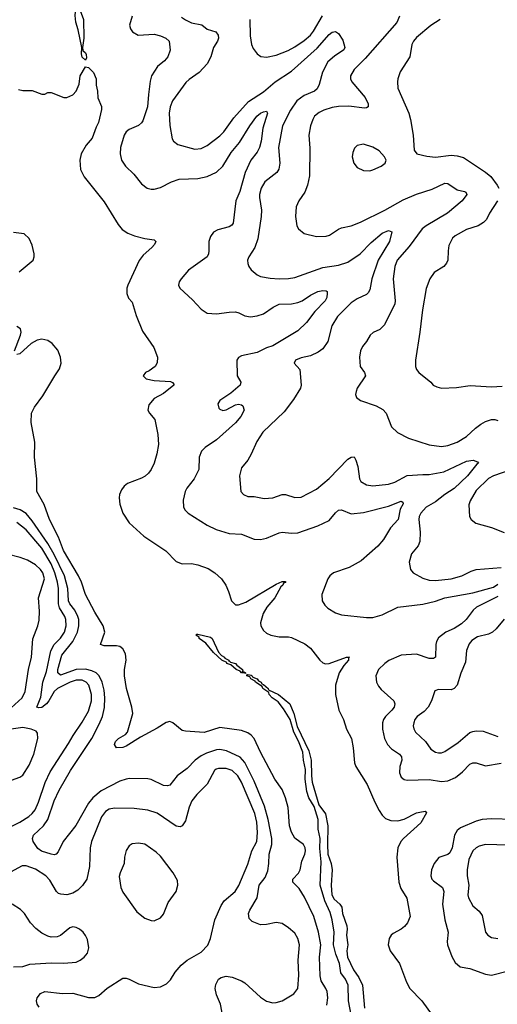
# Model space of a CAD drawing. Header units: inches. Extents: x 1245430 to 1420861, y 606325 to 671315.
# Tile 39 of 256: x 1282729 to 1285786, y 643149 to 649448. Entities that reach past the tile are written whole.
import ezdxf

# ---------------------------------------------------------------- set-up
doc = ezdxf.new("R2010")
doc.units = ezdxf.units.IN
doc.header["$MEASUREMENT"] = 0
doc.layers.add('B2684', color=7, linetype='Continuous')

msp = doc.modelspace()

# ---------------------------------------------------------------- linework, layer by layer
at = {"layer": 'B2684', "color": 5}
for points, elevation in [([(1283150, 649189.4), (1283128.9, 649208.9), (1283125.3, 649230), (1283128.1, 649270), (1283103.9, 649383.9), (1283088.6, 649431.4), (1283084.1, 649475.9), (1283090, 649546), (1283110, 649523), (1283138.6, 649450), (1283139.4, 649330), (1283131.8, 649270), (1283134.3, 649250), (1283150, 649236.9), (1283154.3, 649225.7), (1283156.9, 649203.1)], 880), ([(1284930, 648651.8), (1284890, 648642.7), (1284872.8, 648627.2), (1284862, 648598), (1284858, 648570), (1284867.3, 648530), (1284890, 648502.8), (1284930, 648482.8), (1284970, 648482), (1284990, 648487.7), (1285042, 648510), (1285068.7, 648530), (1285075.3, 648550), (1285064, 648570), (1285029.2, 648610), (1284990, 648633.3)], 980), ([(1284066.8, 645346.8), (1284070, 645346.8), (1284078, 645338), (1284110.3, 645330), (1284118.5, 645318.5), (1284155.6, 645290), (1284157.6, 645282.4), (1284151.3, 645271.3), (1284165.2, 645274.8), (1284174, 645270), (1284174.4, 645265.6), (1284170, 645267), (1284149.6, 645270), (1284139.6, 645279.6), (1284115.6, 645290), (1284081.2, 645321.2), (1284056, 645330), (1284055.1, 645335.1), (1284022.4, 645350), (1283970, 645400.5), (1283919.9, 645459.9), (1283878.4, 645490), (1283877.6, 645497.6), (1283857.2, 645510), (1283863.3, 645516.7), (1283870, 645515.8), (1283950, 645498.6), (1283961.7, 645490), (1284002.6, 645402.6), (1284021.3, 645381.3), (1284039.5, 645370), (1284042.8, 645362.8), (1284067.3, 645350)], 860), ([(1283490, 644180.5), (1283450, 644175.1), (1283430, 644162), (1283410, 644133.2), (1283399.5, 644090), (1283397.4, 644050), (1283371.5, 643990), (1283366.8, 643966.8), (1283376.7, 643896.7), (1283390, 643865.5), (1283479.9, 643739.9), (1283530, 643700.7), (1283570, 643683.8), (1283590, 643683), (1283630, 643702.8), (1283650, 643726), (1283680.1, 643799.9), (1283731.8, 643870), (1283740.9, 643910), (1283740.2, 643940.2), (1283712.3, 643990), (1283630, 644095.6), (1283602.7, 644122.7), (1283530, 644172.6)], 960)]:
    msp.add_lwpolyline(points, close=True, dxfattribs=dict(at, elevation=elevation))
for points, elevation in [([(1283449, 649470), (1283432.1, 649412.1), (1283438, 649390), (1283450.4, 649370), (1283486.8, 649350), (1283590, 649355.1), (1283630, 649345.9), (1283665.3, 649330), (1283686, 649310), (1283692.4, 649252.4), (1283676.5, 649210), (1283655.5, 649184.5), (1283612, 649148), (1283572.9, 649090), (1283564.1, 649055.9), (1283553, 648970), (1283547.4, 648890), (1283517.9, 648802.1), (1283510, 648788.6), (1283490, 648770.8), (1283430, 648745.8), (1283411.4, 648730), (1283398.8, 648710), (1283374.4, 648630), (1283372.3, 648590), (1283380.2, 648550), (1283407.6, 648510), (1283459, 648459), (1283510, 648397), (1283545.5, 648370), (1283570, 648363.6), (1283590, 648363.6), (1283630, 648373.8), (1283700.7, 648410), (1283750, 648428.2), (1283870, 648431.5), (1283930, 648443.9), (1283990, 648473.1), (1284029.8, 648510), (1284082, 648598), (1284137, 648663), (1284201.9, 648770), (1284247.1, 648830), (1284270, 648849.3), (1284290, 648858.9), (1284310, 648862), (1284315.6, 648850), (1284284.9, 648755.1), (1284275.7, 648670), (1284265.1, 648630), (1284250, 648600.3), (1284208.4, 648550), (1284172.1, 648470), (1284138.2, 648350), (1284112.6, 648290), (1284094.7, 648145.3), (1284087.2, 648132.8), (1284070, 648122), (1283997, 648103), (1283970, 648088.5), (1283950, 648060.5), (1283939.3, 648030), (1283940.2, 647970), (1283938, 647950), (1283928.5, 647931.5), (1283810, 647845.4), (1283763.1, 647790), (1283750.3, 647770), (1283745.3, 647750), (1283754.4, 647730), (1283836.4, 647656.4), (1283890, 647595.3), (1283930, 647571.5), (1283990, 647565.4), (1284070, 647577.8), (1284110, 647578.4), (1284132.4, 647572.4), (1284170, 647552.6), (1284206.9, 647546.9), (1284250, 647553.8), (1284290, 647567.1), (1284351.4, 647608.6), (1284390, 647627.4), (1284470, 647631.2), (1284510, 647638.1), (1284537.2, 647650), (1284590, 647685.2), (1284637.2, 647710), (1284670, 647716), (1284690, 647714), (1284696.3, 647710), (1284698.3, 647698.3), (1284694.3, 647670), (1284683.7, 647650), (1284618.5, 647581.5), (1284566, 647510), (1284510, 647457.1), (1284350, 647361.3), (1284310, 647348.2), (1284250, 647318), (1284150, 647298.4), (1284130, 647287.3), (1284119.6, 647270), (1284120.3, 647170), (1284144.2, 647130), (1284140.9, 647110), (1284081.1, 647058.9), (1284010, 647012.1), (1283996.5, 646990), (1284003.6, 646963.6), (1284010, 646955.8), (1284030, 646948.3), (1284050, 646951.8), (1284110, 646984.9), (1284130, 646988.4), (1284150, 646984.9), (1284157.7, 646977.7), (1284167, 646950), (1284143.8, 646910), (1284110, 646869.8), (1283990, 646760.4), (1283916.4, 646710), (1283892.1, 646687.9), (1283878.5, 646650), (1283876.9, 646570), (1283846.5, 646510), (1283798.5, 646450), (1283787.9, 646430), (1283774.7, 646374.7), (1283777.6, 646330), (1283788.2, 646310), (1283808, 646290), (1283930, 646213.8), (1283987.1, 646187.1), (1284070, 646161.2), (1284150, 646157.2), (1284230, 646125.5), (1284270, 646122.4), (1284310, 646131.3), (1284390, 646165.5), (1284410, 646170.2), (1284470, 646162.9), (1284510, 646165.6), (1284638, 646210), (1284710, 646243.1), (1284750, 646293.7), (1284770, 646310.3), (1284790, 646311.8), (1284850, 646285.8), (1284930, 646294.6), (1285090, 646336.6), (1285170, 646368.7), (1285181.1, 646361.1), (1285184, 646350), (1285164.2, 646315.8), (1285150.9, 646250), (1285102.4, 646197.6), (1285057.1, 646122.9), (1285020.6, 646079.4), (1284914.4, 645985.6), (1284837.7, 645942.3), (1284737.2, 645910), (1284715.4, 645890), (1284702, 645870), (1284664, 645770), (1284664.6, 645730), (1284681.5, 645701.5), (1284702.3, 645682.3), (1284750, 645653.8), (1284790, 645640.2), (1284950, 645622.7), (1284990, 645622.5), (1285050, 645640.6), (1285150, 645689.2), (1285310, 645708.8), (1285390, 645728.6), (1285450, 645749.6), (1285630, 645782), (1285762, 645818), (1285790, 645836.3)], 920), ([(1283764.5, 649464.5), (1283790, 649446.3), (1283830, 649428.1), (1283895, 649415), (1283930, 649388.5), (1283984, 649370), (1283999.5, 649350), (1284002, 649330), (1283995.3, 649310), (1283970.2, 649269.8), (1283953.4, 649210), (1283930, 649165.1), (1283878.7, 649110), (1283813.7, 649066.3), (1283793.6, 649046.4), (1283706.9, 648930), (1283692.9, 648890), (1283686, 648850), (1283690.2, 648770.2), (1283706.2, 648686.2), (1283714, 648670), (1283740.7, 648650), (1283850, 648620.8), (1283890, 648623.2), (1283930, 648642.8), (1284010, 648704.2), (1284036.8, 648730), (1284100.7, 648819.3), (1284194.8, 648925.2), (1284290, 648987), (1284363.7, 649050), (1284470, 649119.8), (1284634.1, 649265.9), (1284710, 649353.4), (1284730, 649368.5), (1284750, 649372), (1284770, 649360.3), (1284797.9, 649317.9), (1284810.9, 649270), (1284804.2, 649255.8), (1284744.4, 649215.6), (1284701.9, 649178.1), (1284668.3, 649111.7), (1284646.3, 649033.7), (1284634.1, 649005.9), (1284617.1, 648990), (1284550, 648964.1), (1284503.8, 648930), (1284462.3, 648870), (1284411.8, 648770), (1284385, 648630), (1284393.4, 648530), (1284388.4, 648491.6), (1284375.6, 648470), (1284297.6, 648410), (1284273.8, 648370), (1284264.1, 648330), (1284264.1, 648310), (1284276, 648230), (1284275.6, 648190), (1284253, 648047), (1284234.9, 647990), (1284196.4, 647930), (1284188.4, 647910), (1284188.6, 647888.6), (1284194.9, 647870), (1284210, 647847.7), (1284250, 647814.9), (1284270, 647805.7), (1284333.5, 647793.5), (1284389.2, 647789.2), (1284450, 647792.4), (1284490, 647799.7), (1284670, 647863), (1284770, 647877.2), (1284830, 647897.4), (1284908.8, 647950), (1284978, 648022), (1285050, 648081.4), (1285090, 648099.1), (1285111.4, 648091.4), (1285096.6, 648030), (1285023.5, 647910), (1284983.2, 647790), (1284970, 647719.3), (1284959.6, 647700.4), (1284950, 647689.7), (1284890, 647662.2), (1284850, 647636.5), (1284763.2, 647550), (1284727.2, 647490), (1284701.6, 647390), (1284670, 647343.1), (1284639.1, 647320.9), (1284590, 647298.3), (1284530, 647284.2), (1284494.8, 647270), (1284486, 647250), (1284522, 647210), (1284530.3, 647110), (1284525.7, 647090), (1284481.6, 647018.4), (1284421.2, 646938.8), (1284286, 646810), (1284247.6, 646750), (1284211.9, 646668.1), (1284190.2, 646629.8), (1284150, 646581.2), (1284135.5, 646530), (1284144.9, 646430), (1284161, 646410), (1284190, 646398), (1284230, 646398.4), (1284294.5, 646385.5), (1284350, 646388.5), (1284410, 646410.3), (1284430, 646410.3), (1284490, 646390.3), (1284530, 646393.1), (1284630, 646445.5), (1284710, 646512.6), (1284830, 646635.8), (1284850, 646648.2), (1284870, 646650.5), (1284881.3, 646630), (1284893.8, 646590), (1284904.9, 646510), (1284912.8, 646492.8), (1284950, 646472), (1284990, 646466.3), (1285090, 646476.5), (1285130, 646490.2), (1285210, 646530.9), (1285310, 646539.3), (1285350, 646538.4), (1285444, 646556), (1285590, 646623.5), (1285632, 646630), (1285659.9, 646619.9), (1285666.8, 646610), (1285654.7, 646605.3), (1285596.3, 646530), (1285510, 646448.8), (1285450, 646409.9), (1285390, 646363.4), (1285331.7, 646330), (1285296.5, 646290), (1285286.3, 646270), (1285284.6, 646250), (1285291.6, 646170), (1285290, 646108.7), (1285279.1, 646080.9), (1285236.4, 646030), (1285222.5, 645977.5), (1285230.3, 645930.3), (1285248.2, 645910), (1285310, 645874.3), (1285350, 645862.6), (1285390, 645860.6), (1285490, 645871), (1285558.4, 645890), (1285619.2, 645920.8), (1285650, 645930.3), (1285810, 645943.5)], 940), ([(1284202.3, 649450), (1284205.1, 649345.1), (1284213.8, 649290), (1284224.1, 649264.1), (1284249.2, 649229.2), (1284272.9, 649212.9), (1284310, 649209.1), (1284370, 649221), (1284447, 649250), (1284490, 649273.8), (1284550, 649315.2), (1284590, 649350.2), (1284610, 649375.2), (1284668.2, 649471.8)], 960), ([(1285161.3, 649470), (1285144.2, 649430), (1284940.6, 649199.4), (1284869.1, 649130), (1284846.9, 649090), (1284845.8, 649070), (1284854.3, 649050), (1284941.3, 648950), (1284959.1, 648910), (1284958.8, 648890), (1284950, 648883.7), (1284937, 648883), (1284834.9, 648894.9), (1284770, 648893.2), (1284730, 648887), (1284675.8, 648870), (1284645.5, 648854.5), (1284616.5, 648830), (1284604.9, 648810), (1284590.2, 648769.8), (1284580.2, 648710), (1284586.3, 648626.3), (1284583.2, 648450), (1284571, 648389), (1284555.2, 648344.8), (1284515.8, 648290), (1284498.7, 648250), (1284494.9, 648190), (1284503.7, 648130), (1284513, 648110), (1284550, 648080.4), (1284630, 648060.3), (1284690, 648063.1), (1284712.3, 648070), (1284770, 648108.7), (1284790, 648117), (1284850, 648128.8), (1284910, 648152.4), (1285066.3, 648230), (1285184.1, 648295.9), (1285270, 648332.7), (1285370, 648364), (1285450, 648401.8), (1285470, 648400.9), (1285530, 648359.2), (1285577.3, 648350), (1285584.8, 648344.8), (1285591.3, 648330), (1285562, 648290), (1285466.7, 648210), (1285331.3, 648130), (1285304.7, 648110), (1285222.6, 647997.4), (1285145, 647910), (1285129.4, 647870), (1285120.2, 647790), (1285131.8, 647650), (1285129.4, 647630), (1285064.4, 647495.6), (1285033.6, 647466.4), (1284992.7, 647447.3), (1284972.7, 647430), (1284950, 647389.3), (1284923.4, 647356.6), (1284910.2, 647329.8), (1284905, 647290), (1284909.3, 647230), (1284936.5, 647190), (1284942, 647170), (1284890.3, 647090), (1284882, 647070), (1284879.5, 647050), (1284885.5, 647030), (1284910, 647012.7), (1285010, 646978.3), (1285054, 646954), (1285074.3, 646930), (1285110, 646843), (1285147.1, 646807.1), (1285217.3, 646770), (1285350, 646727.6), (1285430, 646717.4), (1285470, 646724), (1285530, 646744.6), (1285590, 646781.1), (1285646.1, 646833.9), (1285680.5, 646859.5), (1285710, 646876.8), (1285750, 646890.9), (1285770, 646891), (1285790, 646882.8)], 960), ([(1285420.3, 649450), (1285360.3, 649410), (1285270, 649334.8), (1285248.9, 649310), (1285239.6, 649290), (1285225.7, 649210), (1285165.1, 649114.9), (1285150.3, 649070), (1285147, 649050), (1285150.3, 649010), (1285220.3, 648850), (1285231.6, 648810), (1285248.5, 648710), (1285254.4, 648614.4), (1285272, 648590), (1285335.6, 648575.6), (1285390, 648568.9), (1285490, 648582.2), (1285530, 648578.2), (1285570, 648565.5), (1285710, 648473.2), (1285745.1, 648445.1), (1285785.9, 648390), (1285795.4, 648370)], 980), ([(1282722, 649002), (1282750, 648994.7), (1282810, 648994.8), (1282870, 648971.3), (1282890, 648972), (1282910, 648982), (1282930, 648982), (1283010.9, 648950.9), (1283030, 648950.8), (1283070, 648967.3), (1283090, 648990.8), (1283110, 649036), (1283116.8, 649090), (1283150, 649147.2), (1283170, 649142), (1283202.4, 649110), (1283219.5, 649070), (1283218.7, 649030), (1283227.9, 648990), (1283229, 648949), (1283253.5, 648893.5), (1283253.6, 648873.6), (1283234.6, 648790), (1283218.6, 648761.4), (1283193.5, 648690), (1283154.3, 648645.7), (1283122.6, 648590), (1283113.5, 648550), (1283119.1, 648490), (1283142, 648442), (1283270, 648283.5), (1283358.8, 648138.8), (1283385.9, 648105.9), (1283421.7, 648081.7), (1283464.8, 648064.8), (1283530, 648047.2), (1283590, 648040.3), (1283601.3, 648030), (1283592.1, 648010), (1283575.6, 647990), (1283519, 647941), (1283493.4, 647906.6), (1283420.8, 647750), (1283415.7, 647730), (1283416.1, 647696.1), (1283426.3, 647666.3), (1283450, 647640.3), (1283474.6, 647554.6), (1283515.5, 647455.5), (1283588.4, 647350), (1283611, 647290), (1283608.2, 647251.8), (1283595.6, 647230), (1283558.6, 647201.4), (1283534.8, 647190), (1283519.1, 647170), (1283538, 647150), (1283590, 647139.6), (1283693.8, 647133.8), (1283707.7, 647127.7), (1283716, 647116), (1283716, 647110), (1283650, 647056.2), (1283590, 647025.1), (1283556.6, 646983.4), (1283549.5, 646950), (1283559.4, 646930), (1283594, 646890), (1283613.4, 646793.4), (1283617.5, 646730), (1283607.9, 646670), (1283590.1, 646610), (1283571.2, 646570), (1283553.5, 646546.5), (1283532.2, 646527.8), (1283510, 646515.9), (1283419, 646481), (1283397.4, 646462.6), (1283380.3, 646439.7), (1283367.6, 646410), (1283365.2, 646390), (1283371.2, 646348.8), (1283390.1, 646290), (1283429.3, 646229.3), (1283523, 646143), (1283664.2, 646050), (1283730, 645981.3), (1283770, 645965.8), (1283830, 645968.5), (1283870, 645960.6), (1283936.4, 645936.4), (1283978.2, 645910), (1284020.4, 645870), (1284047.8, 645830), (1284065.9, 645790), (1284084.4, 645730), (1284110, 645705.1), (1284130, 645704.2), (1284177.7, 645722.3), (1284370, 645836.1), (1284410, 645853.4), (1284430, 645853.4), (1284430, 645847.8), (1284417, 645843), (1284413.8, 645830), (1284401, 645819), (1284361.3, 645750), (1284311.9, 645690), (1284288, 645650), (1284270.1, 645590), (1284273, 645570), (1284290, 645541.1), (1284310, 645524.1), (1284337.4, 645510), (1284390, 645499.7), (1284450, 645499.3), (1284470, 645495.1), (1284554.6, 645454.6), (1284590, 645427.2), (1284651.1, 645350), (1284670, 645332.8), (1284686.9, 645326.9), (1284710, 645328.9), (1284822, 645370), (1284840.7, 645370), (1284834.4, 645365.6), (1284834.6, 645350), (1284803.6, 645316.4), (1284774.9, 645270), (1284751.4, 645190), (1284750.1, 645130.1), (1284771.4, 645030), (1284800.8, 644970), (1284822, 644910), (1284852.9, 644850), (1284863.8, 644790), (1284872.8, 644692.8), (1284880.1, 644670), (1284953.9, 644553.9), (1285001.8, 644441.8), (1285030, 644388), (1285050, 644357.9), (1285070, 644337.9), (1285105.2, 644325.2), (1285150, 644322.6), (1285190, 644332.3), (1285270, 644372.6), (1285290, 644378.5), (1285325.3, 644385.3), (1285334.1, 644374.1), (1285297.3, 644310), (1285186.2, 644210), (1285169.2, 644190), (1285150.1, 644150), (1285143.4, 644090), (1285155.1, 643930), (1285169.8, 643889.8), (1285206.8, 643826.8), (1285227.9, 643710), (1285211.7, 643670), (1285192.8, 643647.2), (1285170.9, 643629.1), (1285119.1, 643600.9), (1285106.6, 643590), (1285094.7, 643570), (1285088.5, 643530), (1285100.5, 643490), (1285160.8, 643410), (1285204.4, 643290), (1285226.8, 643250), (1285302.3, 643170), (1285370, 643078.1)], 880), ([(1285787.7, 648290), (1285735.3, 648210), (1285716.4, 648170), (1285698, 648150), (1285662.8, 648130), (1285590, 648105.1), (1285515.6, 648064.4), (1285499.5, 648050), (1285476.7, 648003.3), (1285471.3, 647970), (1285470.2, 647910), (1285461.7, 647890), (1285444.4, 647870), (1285382.4, 647830), (1285354.9, 647790), (1285331.4, 647728.6), (1285308.3, 647591.7), (1285291.4, 647450), (1285262.4, 647270), (1285261.6, 647230), (1285268.2, 647210), (1285283.8, 647190), (1285360.7, 647130), (1285374.8, 647110), (1285398.3, 647098.3), (1285430, 647090.4), (1285525.3, 647094.7), (1285612.5, 647107.5), (1285750, 647099.5), (1285817.1, 647102.9)], 980), ([(1282725.6, 647834.4), (1282816.1, 647910), (1282822.9, 647930), (1282822, 647950), (1282810, 648005.4), (1282790, 648048.7), (1282757.5, 648077.5), (1282690, 648085.6)], 880), ([(1282696.4, 647330), (1282734, 647430), (1282738.2, 647450), (1282733.7, 647470), (1282710, 647486.1)], 880), ([(1284696, 643144), (1284700.7, 643190), (1284696.3, 643230), (1284689.4, 643250), (1284659.5, 643299.5), (1284652.1, 643330), (1284648.7, 643450), (1284656.2, 643530), (1284642, 643610), (1284610.9, 643710.9), (1284553.1, 643833.1), (1284517.3, 643890), (1284477.3, 643930), (1284477.1, 643950), (1284513, 643987), (1284524, 644010), (1284536, 644064), (1284554.9, 644110), (1284559.2, 644130), (1284557.3, 644150), (1284545.2, 644170), (1284490, 644212.5), (1284468.4, 644250), (1284456.6, 644290), (1284447.4, 644407.4), (1284430.9, 644470), (1284410, 644523.9), (1284361.9, 644590), (1284270, 644761.9), (1284229.7, 644849.7), (1284211.2, 644871.2), (1284190, 644885.9), (1284150, 644899.9), (1284010, 644920.5), (1283910, 644888.1), (1283790, 644896.2), (1283770, 644901.3), (1283710, 644950.4), (1283690, 644957.3), (1283667.5, 644952.5), (1283610, 644914.3), (1283502.4, 644857.6), (1283410, 644799.4), (1283390, 644792.1), (1283349.8, 644789.8), (1283335.4, 644810), (1283342.5, 644830), (1283362.5, 644850), (1283405.7, 644874.3), (1283419.9, 644890), (1283453.6, 645010), (1283447.6, 645050), (1283413.2, 645170), (1283400.9, 645250), (1283400.9, 645290), (1283410.4, 645350), (1283407.5, 645390), (1283390, 645423.8), (1283370, 645438.1), (1283350, 645442.2), (1283270, 645441.6), (1283247, 645450), (1283274.1, 645530), (1283263.9, 645570), (1283210, 645656.9), (1283151.1, 645770), (1283123.9, 645850), (1283105.4, 645890), (1283010, 646053.1), (1282977.9, 646137.9), (1282920.7, 646250), (1282886.3, 646346.3), (1282839, 646430), (1282839.4, 646510), (1282824.3, 646650), (1282825.3, 646745.3), (1282801.8, 646870), (1282804.4, 646930), (1282823.5, 646970), (1282878.4, 647041.6), (1282953.5, 647170), (1282984.9, 647215.1), (1282995.2, 647250), (1282990.6, 647290), (1282973.7, 647333.7), (1282936.9, 647376.9), (1282910, 647394.9), (1282870, 647403.5), (1282841.7, 647398.3), (1282803.7, 647376.3), (1282730, 647309.9), (1282710, 647306.8)], 880), ([(1285871.9, 646568.1), (1285761.3, 646530), (1285730, 646513.2), (1285650, 646436.8), (1285611.6, 646370), (1285604.6, 646344.6), (1285608.5, 646270), (1285618, 646250), (1285647.9, 646227.9), (1285750, 646199.6), (1285830, 646167.4)], 960), ([(1284030.5, 643070.5), (1284013.6, 643150), (1283988.9, 643210), (1283980.8, 643250), (1283983.7, 643276.3), (1284002, 643310), (1284019.4, 643320.6), (1284050, 643329.2), (1284090, 643322.3), (1284150, 643298), (1284170, 643285.4), (1284270, 643194.9), (1284310, 643169.1), (1284350, 643159), (1284370, 643159.6), (1284410, 643171.5), (1284484.1, 643215.9), (1284509.9, 643250.1), (1284515.8, 643335.8), (1284511.4, 643430), (1284519.4, 643530), (1284510, 643569.7), (1284490, 643603.5), (1284450, 643638.5), (1284410, 643664.7), (1284370, 643672.1), (1284310, 643659.3), (1284270, 643657.2), (1284217.5, 643677.5), (1284197, 643697), (1284194, 643730), (1284201.4, 643750), (1284249.3, 643830), (1284262.5, 643910), (1284300.6, 643959.4), (1284318, 644002), (1284324.8, 644050), (1284326, 644110), (1284342.1, 644170), (1284343.2, 644210), (1284318.7, 644330), (1284295.4, 644415.4), (1284230, 644576.5), (1284190, 644657.3), (1284170, 644694.9), (1284141, 644730), (1284052.1, 644770), (1284010, 644778.1), (1283990, 644776), (1283924.6, 644755.4), (1283890, 644738.7), (1283851.9, 644710), (1283801.8, 644658.2), (1283738, 644610), (1283690, 644550.8), (1283674.4, 644545.6), (1283650, 644549.1), (1283570, 644587), (1283550, 644592), (1283432.3, 644592.3), (1283409.8, 644589.8), (1283370, 644575.3), (1283250, 644513.5), (1283198.3, 644470), (1283170, 644435.2), (1283088.3, 644291.7), (1283008.6, 644190), (1282976.2, 644123.8), (1282963, 644110), (1282950, 644105.7), (1282930, 644108.4), (1282869, 644129), (1282845.6, 644145.6), (1282816.3, 644190), (1282810.4, 644210), (1282818.1, 644230), (1282881.2, 644290), (1282909.1, 644330), (1282950.8, 644450), (1282981.9, 644518.1), (1283054.8, 644645.2), (1283191.6, 644850), (1283238.8, 644941.2), (1283258.3, 644990), (1283271.9, 645048.1), (1283275.3, 645110), (1283270, 645157.6), (1283257, 645210), (1283237.9, 645250), (1283218.1, 645270), (1283190, 645282.8), (1283150, 645293.4), (1283090, 645290.7), (1282990, 645254.7), (1282972.8, 645270), (1282973.9, 645290), (1282998.1, 645381.9), (1283070, 645470.8), (1283099.2, 645530), (1283108.7, 645570), (1283107.6, 645610), (1283102.2, 645630), (1283081.8, 645670), (1283050.3, 645710), (1283042.7, 645730), (1283037.5, 645810), (1283015.6, 645890), (1282950, 646025.7), (1282910, 646096.6), (1282810, 646242.9), (1282770, 646288), (1282732, 646312), (1282690, 646326.1)], 920), ([(1282630, 644265.8), (1282730, 644314.3), (1282788, 644350), (1282810, 644369.1), (1282827.7, 644392.3), (1282850, 644442), (1282891.4, 644568.6), (1282923.5, 644636.5), (1283042.4, 644817.6), (1283070.9, 644869.1), (1283130, 644953.1), (1283170, 645023.6), (1283188.8, 645090), (1283187.9, 645130), (1283171.5, 645190), (1283154.5, 645210), (1283130, 645222.3), (1283090, 645223.1), (1283052.4, 645210), (1282970.6, 645169.4), (1282949.4, 645150), (1282916.6, 645090), (1282900.2, 645070), (1282870, 645047.9), (1282850, 645044.4), (1282838.7, 645050), (1282865.3, 645114.7), (1282878.5, 645210), (1282901.9, 645278.1), (1282929.6, 645410.4), (1282949.6, 645450.4), (1282990, 645491.8), (1283016.7, 645530), (1283026.4, 645570), (1283024, 645610), (1283017.2, 645630), (1282984.9, 645684.9), (1282977.1, 645710), (1282976.7, 645810), (1282971.5, 645850), (1282953.6, 645910), (1282930, 645966.8), (1282870, 646066.7), (1282770, 646184.7), (1282710, 646230.5)], 940), ([(1282674.7, 645045.3), (1282745, 645110), (1282764.2, 645150), (1282785.2, 645290), (1282805.2, 645370), (1282813.7, 645486.3), (1282846.4, 645570), (1282853.7, 645606.3), (1282856.3, 645663.7), (1282848.7, 645750), (1282887.3, 645870), (1282877.4, 645910), (1282863.5, 645930), (1282830, 645960.9), (1282779.6, 645990), (1282731.8, 646008.2), (1282650, 646028.4)], 960), ([(1285790, 645758.3), (1285654, 645690), (1285631.5, 645670), (1285586.4, 645610), (1285556.8, 645583.2), (1285510, 645552.1), (1285457.8, 645530), (1285410, 645492.7), (1285397.4, 645470), (1285392.9, 645450), (1285390.2, 645370), (1285378.3, 645361.7), (1285350, 645362.1), (1285270, 645388.4), (1285170, 645382.9), (1285092.1, 645347.9), (1285066.3, 645330), (1285025, 645290), (1285008.7, 645250), (1285012.9, 645210), (1285025.1, 645185.1), (1285043.2, 645163.2), (1285123.9, 645090), (1285131.2, 645070), (1285126.4, 645050), (1285112.1, 645030), (1285070.2, 644990), (1285057.8, 644970), (1285051.4, 644948.6), (1285050.7, 644910), (1285065.1, 644850), (1285083.7, 644810), (1285110, 644783.5), (1285160.9, 644750), (1285172.3, 644732.3), (1285175, 644710), (1285161.8, 644670), (1285160.2, 644630), (1285170, 644602.4), (1285190, 644586), (1285210, 644582), (1285350, 644586.1), (1285430, 644575), (1285470, 644577.6), (1285519.4, 644600.6), (1285563.7, 644636.3), (1285610, 644684.2), (1285630, 644693.4), (1285650, 644693.8), (1285710, 644674.7), (1285810, 644691.3)], 920), ([(1285830, 645612), (1285779.1, 645550), (1285756.3, 645530), (1285730, 645517.7), (1285659.6, 645500.4), (1285623.2, 645476.8), (1285606, 645454), (1285588.7, 645411.3), (1285581.7, 645338.3), (1285552.2, 645267.8), (1285530, 645189.7), (1285511.2, 645168.8), (1285490, 645160.2), (1285410, 645163.1), (1285386, 645154), (1285364.9, 645090), (1285344.5, 645050), (1285318.1, 645021.9), (1285274.3, 644990), (1285258.5, 644970), (1285251.3, 644950), (1285247.9, 644930), (1285251.2, 644911.2), (1285263.1, 644890), (1285326.7, 644830), (1285361.3, 644781.3), (1285390, 644762), (1285410, 644756.9), (1285430, 644758), (1285450, 644766.7), (1285536.1, 644823.9), (1285610, 644888.1), (1285630, 644894.9), (1285650, 644898.8), (1285696.8, 644896.8), (1285790, 644862)], 940), ([(1284854, 643070), (1284833.8, 643170), (1284832.5, 643270), (1284815.6, 643310), (1284784.8, 643350), (1284775.6, 643410), (1284752.1, 643470), (1284737.3, 643530), (1284741.2, 643610), (1284728.6, 643690), (1284716, 643736), (1284681.4, 643810), (1284653.3, 643910), (1284659.3, 644059.3), (1284650, 644146), (1284653.3, 644210), (1284639.5, 644270), (1284639.6, 644330), (1284614.1, 644414.1), (1284580.2, 644470), (1284568.2, 644510), (1284555.8, 644590), (1284558.4, 644650), (1284545.8, 644710), (1284541.1, 644761.1), (1284513.2, 644833.2), (1284485, 644890), (1284459.8, 644970), (1284418.6, 645038.6), (1284383.2, 645083.2), (1284345.1, 645110), (1284325.8, 645130), (1284323, 645143), (1284285.3, 645170), (1284281.2, 645181.2), (1284238, 645210), (1284236.9, 645216.9), (1284209.7, 645230), (1284203, 645243), (1284182.4, 645250), (1284182.7, 645257.3), (1284190, 645259.3), (1284210, 645253.8), (1284217.6, 645250), (1284221.2, 645241.2), (1284250, 645230.2), (1284258.5, 645218.5), (1284274.3, 645210), (1284279.1, 645199.1), (1284290, 645195.3), (1284319.5, 645170), (1284321.2, 645161.2), (1284385.7, 645130), (1284458.2, 645070), (1284484.9, 645010), (1284505.4, 644925.4), (1284580.6, 644770), (1284595.9, 644710), (1284596.6, 644610), (1284601.8, 644570), (1284644.8, 644424.8), (1284686.2, 644366.2), (1284701.7, 644290), (1284698.5, 644170), (1284702, 644110), (1284723.9, 644050), (1284728.9, 644010), (1284722, 643910), (1284726.6, 643850), (1284741.3, 643821.3), (1284778, 643790), (1284790.3, 643770), (1284795.6, 643730), (1284823.5, 643650), (1284825.9, 643630), (1284821.3, 643590), (1284830.3, 643530), (1284822.3, 643490), (1284826.6, 643450), (1284866.3, 643370), (1284900.3, 643320.3), (1284923.2, 643270), (1284936.3, 643123.7)], 860), ([(1282676.8, 644583.2), (1282730, 644601.8), (1282750, 644615.6), (1282790, 644679), (1282819.5, 644750), (1282844.6, 644850), (1282843.3, 644883.3), (1282835.5, 644895.5), (1282802.7, 644910), (1282750, 644919.1), (1282630, 644902.4)], 960), ([(1282855, 643130), (1282841.2, 643150), (1282836.4, 643170), (1282841.1, 643190), (1282862.7, 643217.3), (1282890, 643230.2), (1283002.4, 643217.6), (1283070, 643219.3), (1283170, 643192.4), (1283210, 643192.1), (1283235.1, 643204.9), (1283290, 643252.8), (1283390, 643315.3), (1283410, 643315.3), (1283430, 643308.8), (1283490, 643279.3), (1283590, 643257.1), (1283630, 643260.7), (1283670, 643278.8), (1283694.9, 643305.1), (1283725.3, 643354.7), (1283761.8, 643398.2), (1283800.9, 643430), (1283890, 643481.7), (1283932.7, 643527.3), (1283949.7, 643570), (1283977.7, 643690), (1284019.1, 643780.9), (1284038, 643810), (1284108.7, 643870), (1284131, 643909), (1284190, 644046), (1284215.5, 644130), (1284246.4, 644190), (1284251.2, 644248.8), (1284247.1, 644312.9), (1284234.7, 644370), (1284150, 644570.7), (1284124.5, 644610), (1284090, 644644.3), (1284050, 644656.7), (1284002.6, 644657.4), (1283987.1, 644652.9), (1283976.3, 644643.7), (1283930, 644556.3), (1283862.3, 644490), (1283830.2, 644450), (1283813, 644410), (1283790, 644322), (1283770, 644289.6), (1283756.1, 644283.9), (1283730, 644288.3), (1283610, 644372), (1283549.8, 644389.8), (1283461.8, 644401.8), (1283336.8, 644403.2), (1283303, 644397), (1283277.8, 644382.2), (1283252.2, 644347.8), (1283189.2, 644190), (1283181.2, 644150), (1283175.6, 644030), (1283159, 643950), (1283131.8, 643908.2), (1283101.3, 643878.7), (1283070, 643859.1), (1283030, 643849.8), (1282992.5, 643852.5), (1282978.6, 643858.6), (1282965.3, 643870), (1282923.3, 643943.3), (1282896.1, 643970), (1282830, 644012.8), (1282770, 644035), (1282745.3, 644034.7), (1282670, 643993.3)], 940), ([(1285888.5, 644331.5), (1285750, 644336.1), (1285690, 644330.6), (1285650, 644319.8), (1285550, 644277.8), (1285530, 644260.4), (1285511.8, 644230), (1285497.6, 644150), (1285482.4, 644117.6), (1285470, 644107.3), (1285411.4, 644088.6), (1285381.5, 644050), (1285364.3, 644010), (1285360.7, 643970), (1285368.2, 643950), (1285378.1, 643938.1), (1285434.9, 643894.9), (1285444.2, 643870), (1285434.8, 643790), (1285450.1, 643690), (1285472.2, 643610), (1285464.9, 643550), (1285468.2, 643530), (1285495.4, 643455.4), (1285516, 643416), (1285548.3, 643388.3), (1285610, 643377.2), (1285710, 643341.5), (1285750, 643335.9), (1285857.5, 643362.5)], 920), ([(1285925.6, 644165.6), (1285710, 644170.8), (1285670, 644160.8), (1285650, 644149.8), (1285629.5, 644130.5), (1285604.8, 644075.2), (1285593.1, 644010), (1285592.8, 643970), (1285604.2, 643910), (1285598.3, 643850), (1285600.9, 643830), (1285630, 643779.5), (1285670, 643744.6), (1285690, 643717.1), (1285710.4, 643610), (1285726, 643590), (1285750, 643575.8), (1285790, 643570.3)], 940), ([(1282690, 643387.8), (1282749.8, 643390.2), (1282793.9, 643406.1), (1282930, 643414.6), (1283011.9, 643411.9), (1283090, 643419), (1283116.2, 643430), (1283143, 643450), (1283163.7, 643476.3), (1283171.8, 643510), (1283162.4, 643562.4), (1283149.7, 643589.7), (1283135.1, 643610), (1283112.3, 643630), (1283090, 643640.5), (1283070, 643643.5), (1283050, 643637.4), (1282990.2, 643589.8), (1282970, 643581.3), (1282930, 643578.7), (1282910, 643584.7), (1282870, 643604.7), (1282832.8, 643632.8), (1282798.4, 643670), (1282760.7, 643730), (1282734.7, 643754.7), (1282680.9, 643790)], 960)]:
    msp.add_lwpolyline(points, dxfattribs=dict(at, elevation=elevation))

doc.saveas('drawing.dxf')
